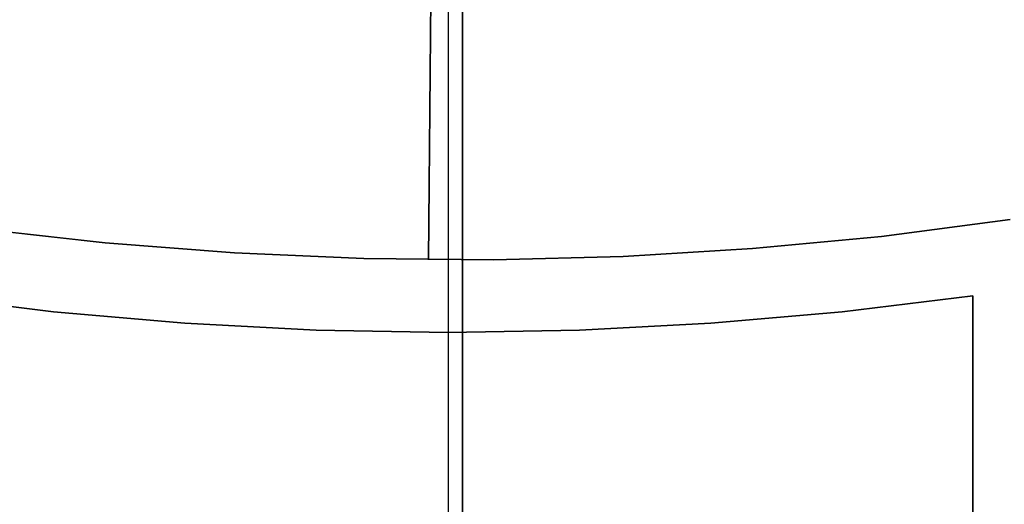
# Model space of a CAD drawing. Header units: millimetres. Extents: x 10871 to 12032, y -2698 to -1680.
# Tile 53 of 183: x 11446 to 11458, y -2095 to -2089. Entities that reach past the tile are written whole.
import ezdxf

# ---------------------------------------------------------------- set-up
doc = ezdxf.new("R2010")
doc.units = ezdxf.units.MM
doc.layers.add('1', color=7, linetype='Continuous')
doc.layers.add('color', color=7, linetype='Continuous')

msp = doc.modelspace()

# ---------------------------------------------------------------- linework, layer by layer
at = {"layer": '1', "color": 7, "true_color": 0xffffff}
for p, q in [((11451.555, -2123.11, 71.704), (11451.555, -1971.499, 71.704)), ((11451.555, -1971.499, 71.704), (11451.555, -2123.11, 71.704)), ((11451.555, -2115.305, 44.653), (11451.555, -2067.304, 44.653)), ((11451.555, -2067.304, 44.653), (11451.555, -2115.305, 44.653)), ((11445.088, -2092.557, 206.567), (11446.654, -2092.748, 206.567)), ((11446.654, -2092.748, 208.385), (11445.088, -2092.557, 208.385)), ((11445.088, -2092.557, 206.567), (11446.654, -2092.748, 206.567)), ((11446.654, -2092.748, 208.385), (11445.088, -2092.557, 208.385)), ((11445.088, -2092.557, 207.476), (11446.654, -2092.748, 207.476)), ((11456.104, -2092.749, 206.567), (11457.67, -2092.559, 206.567)), ((11457.67, -2092.559, 208.385), (11456.104, -2092.749, 208.385)), ((11456.104, -2092.749, 206.567), (11457.67, -2092.559, 206.567)), ((11457.67, -2092.559, 208.385), (11456.104, -2092.749, 208.385)), ((11456.104, -2092.749, 207.476), (11457.67, -2092.559, 207.476)), ((11457.67, -2092.559, 206.567), (11457.67, -2096.864, 206.567)), ((11457.67, -2096.864, 208.385), (11457.67, -2092.559, 208.385)), ((11457.67, -2092.559, 206.567), (11457.67, -2092.559, 208.385)), ((11457.67, -2096.864, 206.567), (11457.67, -2092.559, 206.567)), ((11457.67, -2092.559, 206.567), (11457.67, -2092.559, 208.385)), ((11457.67, -2092.559, 208.385), (11457.67, -2096.864, 208.385)), ((11457.67, -2092.559, 207.476), (11457.67, -2096.864, 207.476)), ((11446.654, -2092.748, 206.567), (11448.226, -2092.885, 206.567)), ((11448.226, -2092.885, 208.385), (11446.654, -2092.748, 208.385)), ((11446.654, -2092.748, 206.567), (11448.226, -2092.885, 206.567)), ((11448.226, -2092.885, 208.385), (11446.654, -2092.748, 208.385)), ((11446.654, -2092.748, 207.476), (11448.226, -2092.885, 207.476)), ((11454.532, -2092.886, 206.567), (11456.104, -2092.749, 206.567)), ((11456.104, -2092.749, 208.385), (11454.532, -2092.886, 208.385)), ((11454.532, -2092.886, 206.567), (11456.104, -2092.749, 206.567)), ((11456.104, -2092.749, 208.385), (11454.532, -2092.886, 208.385)), ((11454.532, -2092.886, 207.476), (11456.104, -2092.749, 207.476)), ((11448.226, -2092.885, 206.567), (11449.802, -2092.967, 206.567)), ((11449.802, -2092.967, 208.385), (11448.226, -2092.885, 208.385)), ((11448.226, -2092.885, 206.567), (11449.802, -2092.967, 206.567)), ((11449.802, -2092.967, 208.385), (11448.226, -2092.885, 208.385)), ((11448.226, -2092.885, 207.476), (11449.802, -2092.967, 207.476)), ((11452.956, -2092.967, 206.567), (11454.532, -2092.886, 206.567)), ((11454.532, -2092.886, 208.385), (11452.956, -2092.967, 208.385)), ((11452.956, -2092.967, 206.567), (11454.532, -2092.886, 206.567)), ((11454.532, -2092.886, 208.385), (11452.956, -2092.967, 208.385)), ((11452.956, -2092.967, 207.476), (11454.532, -2092.886, 207.476)), ((11449.802, -2092.967, 206.567), (11451.379, -2092.995, 206.567)), ((11451.379, -2092.995, 208.385), (11449.802, -2092.967, 208.385)), ((11449.802, -2092.967, 206.567), (11451.379, -2092.995, 206.567)), ((11451.379, -2092.995, 208.385), (11449.802, -2092.967, 208.385)), ((11449.802, -2092.967, 207.476), (11451.379, -2092.995, 207.476)), ((11451.379, -2092.995, 206.567), (11452.956, -2092.967, 206.567)), ((11452.956, -2092.967, 208.385), (11451.379, -2092.995, 208.385)), ((11451.379, -2092.995, 206.567), (11452.956, -2092.967, 206.567)), ((11452.956, -2092.967, 208.385), (11451.379, -2092.995, 208.385)), ((11451.379, -2092.995, 207.476), (11452.956, -2092.967, 207.476)), ((11451.379, -2092.995, 206.567), (11451.379, -2092.995, 208.385)), ((11457.67, -2094.711, 206.567), (11457.67, -2094.711, 208.385))]:
    msp.add_line(p, q, dxfattribs=at)
at = {"layer": '1', "color": 7, "true_color": 0xf4f4f4}
for p, q in [((11451.371, -2067.126, 206.567), (11451.149, -2092.125, 206.567)), ((11451.149, -2092.125, 208.385), (11451.371, -2067.126, 208.385)), ((11447.272, -2091.923, 206.567), (11445.728, -2091.749, 206.567)), ((11445.728, -2091.749, 208.385), (11447.272, -2091.923, 208.385)), ((11445.728, -2091.749, 206.567), (11447.272, -2091.923, 206.567)), ((11447.272, -2091.923, 208.385), (11445.728, -2091.749, 208.385)), ((11447.272, -2091.923, 207.476), (11445.728, -2091.749, 207.476)), ((11458.117, -2091.645, 206.567), (11456.576, -2091.845, 206.567)), ((11456.576, -2091.845, 208.385), (11458.117, -2091.645, 208.385)), ((11456.576, -2091.845, 206.567), (11458.117, -2091.645, 206.567)), ((11458.117, -2091.645, 208.385), (11456.576, -2091.845, 208.385)), ((11458.117, -2091.645, 207.476), (11456.576, -2091.845, 207.476)), ((11456.576, -2091.845, 206.567), (11455.03, -2091.992, 206.567)), ((11455.03, -2091.992, 208.385), (11456.576, -2091.845, 208.385)), ((11455.03, -2091.992, 206.567), (11456.576, -2091.845, 206.567)), ((11456.576, -2091.845, 208.385), (11455.03, -2091.992, 208.385)), ((11456.576, -2091.845, 207.476), (11455.03, -2091.992, 207.476)), ((11448.821, -2092.044, 206.567), (11447.272, -2091.923, 206.567)), ((11447.272, -2091.923, 208.385), (11448.821, -2092.044, 208.385)), ((11447.272, -2091.923, 206.567), (11448.821, -2092.044, 206.567)), ((11448.821, -2092.044, 208.385), (11447.272, -2091.923, 208.385)), ((11448.821, -2092.044, 207.476), (11447.272, -2091.923, 207.476)), ((11455.03, -2091.992, 206.567), (11453.479, -2092.086, 206.567)), ((11453.479, -2092.086, 208.385), (11455.03, -2091.992, 208.385)), ((11453.479, -2092.086, 206.567), (11455.03, -2091.992, 206.567)), ((11455.03, -2091.992, 208.385), (11453.479, -2092.086, 208.385)), ((11455.03, -2091.992, 207.476), (11453.479, -2092.086, 207.476)), ((11450.373, -2092.112, 206.567), (11448.821, -2092.044, 206.567)), ((11448.821, -2092.044, 208.385), (11450.373, -2092.112, 208.385)), ((11448.821, -2092.044, 206.567), (11450.373, -2092.112, 206.567)), ((11450.373, -2092.112, 208.385), (11448.821, -2092.044, 208.385)), ((11450.373, -2092.112, 207.476), (11448.821, -2092.044, 207.476)), ((11451.926, -2092.126, 206.567), (11450.373, -2092.112, 206.567)), ((11450.373, -2092.112, 208.385), (11451.926, -2092.126, 208.385)), ((11450.373, -2092.112, 206.567), (11451.926, -2092.126, 206.567)), ((11451.926, -2092.126, 208.385), (11450.373, -2092.112, 208.385)), ((11451.926, -2092.126, 207.476), (11450.373, -2092.112, 207.476)), ((11453.479, -2092.086, 206.567), (11451.926, -2092.126, 206.567)), ((11451.926, -2092.126, 208.385), (11453.479, -2092.086, 208.385)), ((11451.926, -2092.126, 206.567), (11453.479, -2092.086, 206.567)), ((11453.479, -2092.086, 208.385), (11451.926, -2092.126, 208.385)), ((11453.479, -2092.086, 207.476), (11451.926, -2092.126, 207.476)), ((11451.149, -2092.125, 208.385), (11451.149, -2092.125, 206.567))]:
    msp.add_line(p, q, dxfattribs=at)
at = {"layer": 'color'}
msp.add_line((11451.384, -1974.305, 34.804), (11451.384, -2120.305, 34.804), dxfattribs=at)

doc.saveas('drawing.dxf')
